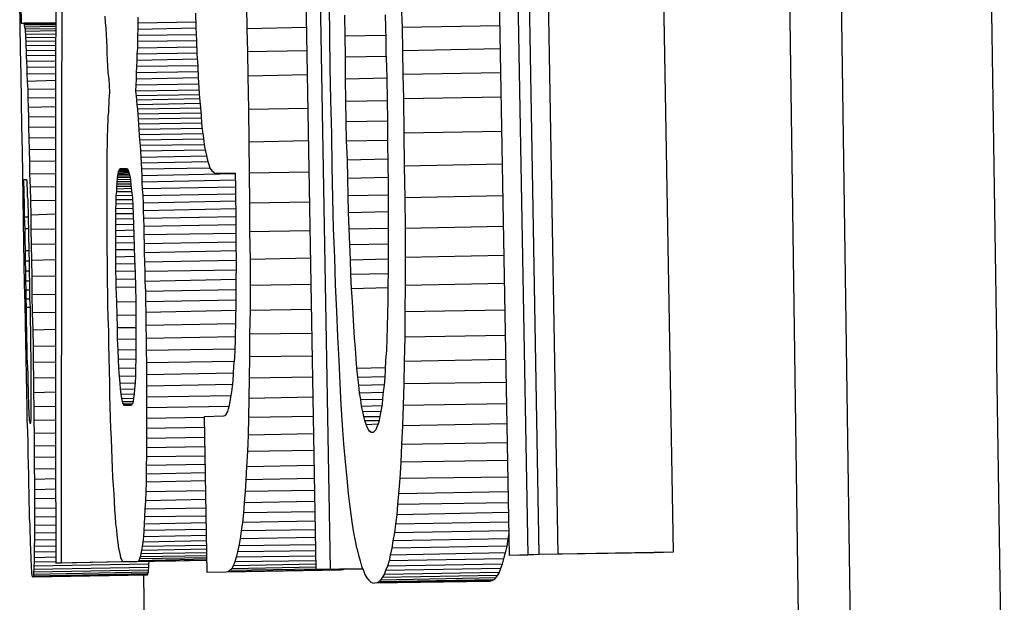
# Model space of a CAD drawing. Header units: millimetres. Extents: x -0.57 to 0.95, y -0.4 to 0.71.
# Tile 198 of 256: x 0.25653 to 0.25911, y 0.13353 to 0.13506. Entities that reach past the tile are written whole.
import ezdxf

# ---------------------------------------------------------------- set-up
doc = ezdxf.new("R2010")
doc.units = ezdxf.units.MM
doc.layers.add('FORMAT', color=7, linetype='Continuous')

msp = doc.modelspace()

# ---------------------------------------------------------------- linework, layer by layer
at = {"layer": 'FORMAT', "color": 7, "linetype": 'Continuous', "lineweight": 25}
for p, q in [((0.258713, 0.132822), (0.258601, 0.140762)), ((0.257811, 0.133654), (0.257768, 0.136116)), ((0.257816, 0.136117), (0.257859, 0.133655)), ((0.257889, 0.133656), (0.257846, 0.136118)), ((0.257895, 0.136119), (0.257938, 0.133657)), ((0.258197, 0.136124), (0.25824, 0.133662)), ((0.257305, 0.133617), (0.257262, 0.136079)), ((0.257299, 0.13608), (0.257342, 0.133618)), ((0.25653, 0.135041), (0.256529, 0.135102)), ((0.256532, 0.135096), (0.256533, 0.135047)), ((0.257123, 0.135093), (0.257124, 0.135033)), ((0.257341, 0.135014), (0.25734, 0.135094)), ((0.257528, 0.135095), (0.25753, 0.135036)), ((0.256754, 0.135049), (0.256753, 0.135066)), ((0.256838, 0.135063), (0.256838, 0.135047)), ((0.256991, 0.135036), (0.25699, 0.135074)), ((0.257381, 0.135014), (0.25738, 0.135068)), ((0.257486, 0.135069), (0.257487, 0.135037)), ((0.256531, 0.134978), (0.25653, 0.135041)), ((0.256533, 0.135047), (0.25654, 0.135047)), ((0.256623, 0.135048), (0.25654, 0.135047)), ((0.25654, 0.135047), (0.256541, 0.135046)), ((0.256623, 0.135048), (0.256541, 0.135046)), ((0.256541, 0.135046), (0.256541, 0.135045)), ((0.256623, 0.135046), (0.256541, 0.135045)), ((0.256541, 0.135045), (0.256541, 0.135042)), ((0.256623, 0.135043), (0.256541, 0.135042)), ((0.256541, 0.135042), (0.256542, 0.135037)), ((0.256623, 0.135039), (0.256542, 0.135037)), ((0.256542, 0.135037), (0.256543, 0.135032)), ((0.256623, 0.135033), (0.256543, 0.135032)), ((0.256543, 0.135032), (0.256543, 0.135026)), ((0.256755, 0.135034), (0.256754, 0.135049)), ((0.256756, 0.135017), (0.256755, 0.135034)), ((0.256838, 0.135031), (0.256837, 0.135015)), ((0.256991, 0.13505), (0.256838, 0.135047)), ((0.256838, 0.135047), (0.256838, 0.135031)), ((0.256991, 0.135034), (0.256838, 0.135031)), ((0.256993, 0.135001), (0.256991, 0.135036)), ((0.25728, 0.135036), (0.257124, 0.135033)), ((0.257124, 0.135033), (0.257125, 0.134972)), ((0.257487, 0.135037), (0.257488, 0.135004)), ((0.257786, 0.13504), (0.25753, 0.135036)), ((0.25753, 0.135036), (0.257531, 0.134975)), ((0.256623, 0.135027), (0.256543, 0.135026)), ((0.256543, 0.135026), (0.256544, 0.135018)), ((0.256623, 0.135019), (0.256544, 0.135018)), ((0.256544, 0.135018), (0.256544, 0.135009)), ((0.256623, 0.13501), (0.256544, 0.135009)), ((0.256544, 0.135009), (0.256545, 0.134999)), ((0.256757, 0.135001), (0.256756, 0.135017)), ((0.256992, 0.135017), (0.256837, 0.135015)), ((0.256837, 0.135015), (0.256837, 0.134999)), ((0.257342, 0.134931), (0.257341, 0.135014)), ((0.257381, 0.135014), (0.257487, 0.135016)), ((0.257382, 0.134959), (0.257381, 0.135014)), ((0.257488, 0.135004), (0.257488, 0.13497)), ((0.256533, 0.134913), (0.256531, 0.134978)), ((0.256623, 0.135), (0.256545, 0.134999)), ((0.256545, 0.134999), (0.256545, 0.134988)), ((0.256623, 0.134989), (0.256545, 0.134988)), ((0.256545, 0.134988), (0.256546, 0.134975)), ((0.256758, 0.134985), (0.256757, 0.135001)), ((0.256758, 0.134968), (0.256758, 0.134985)), ((0.256837, 0.134982), (0.256836, 0.134966)), ((0.256993, 0.135001), (0.256837, 0.134999)), ((0.256837, 0.134999), (0.256837, 0.134982)), ((0.256993, 0.134985), (0.256837, 0.134982)), ((0.256994, 0.134967), (0.256993, 0.135001)), ((0.257787, 0.13498), (0.257531, 0.134975)), ((0.256623, 0.134976), (0.256546, 0.134975)), ((0.256546, 0.134975), (0.256546, 0.134962)), ((0.256623, 0.134963), (0.256546, 0.134962)), ((0.256546, 0.134962), (0.256547, 0.134947)), ((0.256759, 0.134952), (0.256758, 0.134968)), ((0.25676, 0.134935), (0.256759, 0.134952)), ((0.256994, 0.134969), (0.256836, 0.134966)), ((0.256836, 0.134966), (0.256836, 0.13495)), ((0.256995, 0.134953), (0.256836, 0.13495)), ((0.256996, 0.134935), (0.256994, 0.134967)), ((0.257281, 0.134975), (0.257125, 0.134972)), ((0.257125, 0.134972), (0.257126, 0.134909)), ((0.257382, 0.134959), (0.257489, 0.134961)), ((0.257382, 0.134902), (0.257382, 0.134959)), ((0.257488, 0.13497), (0.257489, 0.134936)), ((0.257531, 0.134975), (0.257532, 0.134913)), ((0.256623, 0.134948), (0.256547, 0.134947)), ((0.256547, 0.134947), (0.256548, 0.134931)), ((0.256623, 0.134932), (0.256548, 0.134931)), ((0.256548, 0.134931), (0.256548, 0.134914)), ((0.256761, 0.134918), (0.25676, 0.134935)), ((0.256835, 0.134934), (0.256834, 0.134917)), ((0.256836, 0.13495), (0.256835, 0.134934)), ((0.256996, 0.134936), (0.256835, 0.134934)), ((0.256997, 0.134906), (0.256996, 0.134935)), ((0.257344, 0.134846), (0.257342, 0.134931)), ((0.257489, 0.134936), (0.25749, 0.134901)), ((0.256534, 0.134844), (0.256533, 0.134913)), ((0.256623, 0.134915), (0.256548, 0.134914)), ((0.256548, 0.134914), (0.256549, 0.134895)), ((0.256763, 0.134902), (0.256761, 0.134918)), ((0.256764, 0.134884), (0.256763, 0.134902)), ((0.256834, 0.134901), (0.256833, 0.134885)), ((0.256997, 0.13492), (0.256834, 0.134917)), ((0.256834, 0.134917), (0.256834, 0.134901)), ((0.256997, 0.134904), (0.256834, 0.134901)), ((0.256999, 0.134877), (0.256997, 0.134906)), ((0.257282, 0.134912), (0.257126, 0.134909)), ((0.257126, 0.134909), (0.257128, 0.134821)), ((0.257382, 0.134902), (0.25749, 0.134904)), ((0.257383, 0.134843), (0.257382, 0.134902)), ((0.25749, 0.134901), (0.257491, 0.134848)), ((0.257789, 0.134917), (0.257532, 0.134913)), ((0.257532, 0.134913), (0.257534, 0.134849)), ((0.256623, 0.134897), (0.256549, 0.134895)), ((0.256549, 0.134895), (0.25655, 0.134874)), ((0.256623, 0.134875), (0.25655, 0.134874)), ((0.25655, 0.134874), (0.25655, 0.134851)), ((0.256765, 0.134867), (0.256764, 0.134884)), ((0.256833, 0.134885), (0.256832, 0.134869)), ((0.256998, 0.134888), (0.256833, 0.134885)), ((0.257001, 0.134851), (0.256999, 0.134877)), ((0.256623, 0.134852), (0.25655, 0.134851)), ((0.25655, 0.134851), (0.256551, 0.134827)), ((0.256763, 0.134847), (0.256764, 0.134857)), ((0.256764, 0.134857), (0.256765, 0.134867)), ((0.256999, 0.134872), (0.256832, 0.134869)), ((0.256832, 0.134869), (0.256834, 0.134857)), ((0.257, 0.13486), (0.256834, 0.134857)), ((0.256834, 0.134857), (0.256835, 0.134846)), ((0.257001, 0.134849), (0.256835, 0.134846)), ((0.257003, 0.134827), (0.257001, 0.134851)), ((0.257491, 0.134848), (0.257492, 0.13479)), ((0.25779, 0.134854), (0.257534, 0.134849)), ((0.257534, 0.134849), (0.257535, 0.134759)), ((0.256535, 0.134778), (0.256534, 0.134844)), ((0.256623, 0.134828), (0.256551, 0.134827)), ((0.256551, 0.134827), (0.256552, 0.134801)), ((0.256762, 0.134826), (0.256763, 0.134837)), ((0.256762, 0.134815), (0.256762, 0.134826)), ((0.256763, 0.134837), (0.256763, 0.134847)), ((0.256835, 0.134846), (0.256836, 0.134834)), ((0.257002, 0.134837), (0.256836, 0.134834)), ((0.256836, 0.134834), (0.256837, 0.134822)), ((0.257003, 0.134825), (0.256837, 0.134822)), ((0.256837, 0.134822), (0.256838, 0.134809)), ((0.257005, 0.134805), (0.257003, 0.134827)), ((0.257284, 0.134824), (0.257128, 0.134821)), ((0.257346, 0.134757), (0.257344, 0.134846)), ((0.257383, 0.134843), (0.257491, 0.134845)), ((0.257384, 0.13479), (0.257383, 0.134843)), ((0.256623, 0.134802), (0.256552, 0.134801)), ((0.256552, 0.134801), (0.256552, 0.134774)), ((0.256761, 0.134803), (0.256762, 0.134815)), ((0.256761, 0.134791), (0.256761, 0.134803)), ((0.257004, 0.134812), (0.256838, 0.134809)), ((0.256838, 0.134809), (0.256839, 0.134796)), ((0.257005, 0.134799), (0.256839, 0.134796)), ((0.256839, 0.134796), (0.25684, 0.134783)), ((0.257006, 0.134786), (0.257005, 0.134805)), ((0.257128, 0.134821), (0.257129, 0.134736)), ((0.256536, 0.134713), (0.256535, 0.134778)), ((0.256623, 0.134775), (0.256552, 0.134774)), ((0.256552, 0.134774), (0.256553, 0.134746)), ((0.25676, 0.134779), (0.256761, 0.134791)), ((0.25676, 0.134766), (0.25676, 0.134779)), ((0.257006, 0.134786), (0.25684, 0.134783)), ((0.25684, 0.134783), (0.256841, 0.134769)), ((0.257008, 0.134772), (0.256841, 0.134769)), ((0.257008, 0.134769), (0.257006, 0.134786)), ((0.257384, 0.13479), (0.257492, 0.134792)), ((0.257385, 0.134739), (0.257384, 0.13479)), ((0.257492, 0.13479), (0.257492, 0.134734)), ((0.256623, 0.134747), (0.256553, 0.134746)), ((0.256553, 0.134746), (0.256554, 0.134716)), ((0.256759, 0.134754), (0.25676, 0.134766)), ((0.256759, 0.13474), (0.256759, 0.134754)), ((0.256841, 0.134769), (0.256842, 0.134755)), ((0.257009, 0.134758), (0.256842, 0.134755)), ((0.256842, 0.134755), (0.256843, 0.134741)), ((0.25701, 0.134753), (0.257008, 0.134769)), ((0.257012, 0.134738), (0.25701, 0.134753)), ((0.257347, 0.134671), (0.257346, 0.134757)), ((0.257791, 0.134764), (0.257535, 0.134759)), ((0.257535, 0.134759), (0.257536, 0.134673)), ((0.256758, 0.134713), (0.256759, 0.134727)), ((0.256759, 0.134727), (0.256759, 0.13474)), ((0.257011, 0.134744), (0.256843, 0.134741)), ((0.256843, 0.134741), (0.256844, 0.134727)), ((0.257013, 0.134729), (0.256844, 0.134727)), ((0.256844, 0.134727), (0.256845, 0.134712)), ((0.257014, 0.134724), (0.257012, 0.134738)), ((0.257016, 0.134712), (0.257014, 0.134724)), ((0.257285, 0.134739), (0.257129, 0.134736)), ((0.257129, 0.134736), (0.25713, 0.134655)), ((0.257385, 0.134739), (0.257492, 0.134741)), ((0.257387, 0.13469), (0.257385, 0.134739)), ((0.257492, 0.134734), (0.257493, 0.13468)), ((0.256537, 0.134651), (0.256536, 0.134713)), ((0.256623, 0.134717), (0.256554, 0.134716)), ((0.256554, 0.134716), (0.256555, 0.134685)), ((0.256758, 0.134699), (0.256758, 0.134713)), ((0.256758, 0.134684), (0.256758, 0.134699)), ((0.257016, 0.134715), (0.256845, 0.134712)), ((0.256845, 0.134712), (0.256846, 0.134696)), ((0.257019, 0.134699), (0.256846, 0.134696)), ((0.256846, 0.134696), (0.256847, 0.134681)), ((0.257019, 0.134701), (0.257016, 0.134712)), ((0.257021, 0.134691), (0.257019, 0.134701)), ((0.256623, 0.134686), (0.256555, 0.134685)), ((0.256555, 0.134685), (0.256555, 0.134652)), ((0.256758, 0.13467), (0.256758, 0.134684)), ((0.256758, 0.134652), (0.256758, 0.13467)), ((0.256791, 0.134666), (0.256792, 0.134667)), ((0.256792, 0.134667), (0.256793, 0.134667)), ((0.256793, 0.134667), (0.256809, 0.134667)), ((0.256793, 0.134667), (0.256809, 0.134667)), ((0.256809, 0.134667), (0.256811, 0.134666)), ((0.257023, 0.134684), (0.256847, 0.134681)), ((0.256847, 0.134681), (0.256848, 0.134665)), ((0.257028, 0.134668), (0.256848, 0.134665)), ((0.257023, 0.134682), (0.257021, 0.134691)), ((0.257026, 0.134674), (0.257023, 0.134682)), ((0.257028, 0.134668), (0.257026, 0.134674)), ((0.257031, 0.134663), (0.257028, 0.134668)), ((0.257349, 0.134589), (0.257347, 0.134671)), ((0.257387, 0.13469), (0.257493, 0.134692)), ((0.257388, 0.134642), (0.257387, 0.13469)), ((0.257493, 0.13468), (0.257494, 0.134628)), ((0.257793, 0.134678), (0.257536, 0.134673)), ((0.257536, 0.134673), (0.257537, 0.13459)), ((0.256538, 0.13459), (0.256537, 0.134651)), ((0.256623, 0.134653), (0.256555, 0.134652)), ((0.256555, 0.134652), (0.256556, 0.134618)), ((0.256758, 0.134633), (0.256758, 0.134652)), ((0.256785, 0.134643), (0.256786, 0.134648)), ((0.256785, 0.134643), (0.256818, 0.134644)), ((0.256785, 0.134638), (0.256785, 0.134643)), ((0.256786, 0.134648), (0.256787, 0.134652)), ((0.256786, 0.134648), (0.256817, 0.134648)), ((0.256787, 0.134655), (0.256788, 0.134658)), ((0.256787, 0.134655), (0.256815, 0.134656)), ((0.256787, 0.134652), (0.256787, 0.134655)), ((0.256787, 0.134652), (0.256816, 0.134652)), ((0.256788, 0.134658), (0.256789, 0.134661)), ((0.256788, 0.134658), (0.256814, 0.134659)), ((0.256789, 0.134661), (0.25679, 0.134663)), ((0.256789, 0.134661), (0.256814, 0.134661)), ((0.25679, 0.134664), (0.256791, 0.134666)), ((0.25679, 0.134664), (0.256812, 0.134665)), ((0.25679, 0.134663), (0.25679, 0.134664)), ((0.25679, 0.134663), (0.256813, 0.134663)), ((0.256811, 0.134666), (0.256813, 0.134662)), ((0.256813, 0.134662), (0.256815, 0.134656)), ((0.256815, 0.134656), (0.256817, 0.134648)), ((0.256817, 0.134648), (0.256819, 0.134637)), ((0.256848, 0.134665), (0.256849, 0.134648)), ((0.257094, 0.134653), (0.256849, 0.134648)), ((0.256849, 0.134648), (0.256849, 0.134631)), ((0.257034, 0.134659), (0.257031, 0.134663)), ((0.257037, 0.134656), (0.257034, 0.134659)), ((0.257037, 0.134656), (0.257039, 0.134654)), ((0.257039, 0.134654), (0.257042, 0.134654)), ((0.257094, 0.134654), (0.257042, 0.134654)), ((0.257094, 0.134654), (0.257042, 0.134654)), ((0.257095, 0.13462), (0.257094, 0.134654)), ((0.257286, 0.134657), (0.25713, 0.134655)), ((0.25713, 0.134655), (0.257131, 0.134576)), ((0.257388, 0.134642), (0.257493, 0.134644)), ((0.257389, 0.134596), (0.257388, 0.134642)), ((0.25654, 0.134638), (0.256547, 0.134638)), ((0.256541, 0.134604), (0.25654, 0.134638)), ((0.25654, 0.134638), (0.256547, 0.134638)), ((0.256547, 0.134638), (0.256547, 0.134637)), ((0.256547, 0.134637), (0.256547, 0.134636)), ((0.256547, 0.134636), (0.256548, 0.134634)), ((0.256548, 0.134634), (0.256548, 0.134632)), ((0.256548, 0.134632), (0.256548, 0.134629)), ((0.256548, 0.134629), (0.256548, 0.134625)), ((0.256548, 0.134625), (0.256548, 0.13462)), ((0.256548, 0.13462), (0.256549, 0.134615)), ((0.256623, 0.134619), (0.256556, 0.134618)), ((0.256556, 0.134618), (0.256557, 0.134582)), ((0.256758, 0.134614), (0.256758, 0.134633)), ((0.256783, 0.134621), (0.256784, 0.134627)), ((0.256783, 0.134614), (0.256783, 0.134621)), ((0.256783, 0.134621), (0.256821, 0.134621)), ((0.256784, 0.134633), (0.256785, 0.134638)), ((0.256784, 0.134627), (0.256784, 0.134633)), ((0.256784, 0.134633), (0.256819, 0.134633)), ((0.256784, 0.134627), (0.25682, 0.134627)), ((0.256785, 0.134638), (0.256818, 0.134639)), ((0.256819, 0.134637), (0.25682, 0.134623)), ((0.25682, 0.134623), (0.256822, 0.134608)), ((0.257095, 0.134636), (0.256849, 0.134631)), ((0.256849, 0.134631), (0.25685, 0.134614)), ((0.257095, 0.134618), (0.25685, 0.134614)), ((0.257095, 0.134587), (0.257095, 0.13462)), ((0.257494, 0.134628), (0.257494, 0.134578)), ((0.256539, 0.13453), (0.256538, 0.13459)), ((0.256542, 0.134572), (0.256541, 0.134604)), ((0.256549, 0.134615), (0.256549, 0.134609)), ((0.256549, 0.134609), (0.256549, 0.134602)), ((0.256549, 0.134602), (0.256549, 0.134594)), ((0.256549, 0.134594), (0.25655, 0.134586)), ((0.256758, 0.134593), (0.256758, 0.134614)), ((0.256758, 0.134572), (0.256758, 0.134593)), ((0.256782, 0.134596), (0.256783, 0.134607)), ((0.256782, 0.134596), (0.256823, 0.134597)), ((0.256782, 0.134586), (0.256782, 0.134596)), ((0.256783, 0.134614), (0.256821, 0.134615)), ((0.256783, 0.134607), (0.256783, 0.134614)), ((0.256783, 0.134607), (0.256822, 0.134607)), ((0.256822, 0.134608), (0.256824, 0.13459)), ((0.256824, 0.13459), (0.256825, 0.134569)), ((0.25685, 0.134614), (0.256851, 0.134595)), ((0.257095, 0.1346), (0.256851, 0.134595)), ((0.256851, 0.134595), (0.256852, 0.134576)), ((0.257389, 0.134596), (0.257494, 0.134598)), ((0.25739, 0.134552), (0.257389, 0.134596)), ((0.257794, 0.134595), (0.257537, 0.13459)), ((0.257537, 0.13459), (0.257538, 0.13451)), ((0.256542, 0.13454), (0.256542, 0.134572)), ((0.25655, 0.134586), (0.25655, 0.134577)), ((0.25655, 0.134577), (0.25655, 0.134567)), ((0.25655, 0.134567), (0.256551, 0.134557)), ((0.256623, 0.134583), (0.256557, 0.134582)), ((0.256557, 0.134582), (0.256558, 0.134545)), ((0.256758, 0.13455), (0.256758, 0.134572)), ((0.256781, 0.134562), (0.256782, 0.134574)), ((0.256782, 0.134574), (0.256782, 0.134586)), ((0.256782, 0.134586), (0.256824, 0.134586)), ((0.256782, 0.134574), (0.256825, 0.134575)), ((0.256825, 0.134569), (0.256826, 0.134546)), ((0.257095, 0.134581), (0.256852, 0.134576)), ((0.256852, 0.134576), (0.256852, 0.134556)), ((0.257096, 0.134554), (0.257095, 0.134587)), ((0.257288, 0.134579), (0.257131, 0.134576)), ((0.257131, 0.134576), (0.257131, 0.134501)), ((0.257351, 0.13451), (0.257349, 0.134589)), ((0.257494, 0.134578), (0.257494, 0.13453)), ((0.256543, 0.13451), (0.256542, 0.13454)), ((0.256542, 0.13454), (0.256551, 0.13454)), ((0.256551, 0.134557), (0.256551, 0.134546)), ((0.256551, 0.134546), (0.256551, 0.134536)), ((0.256622, 0.134547), (0.256558, 0.134545)), ((0.256558, 0.134545), (0.256558, 0.134507)), ((0.256758, 0.134527), (0.256758, 0.13455)), ((0.256781, 0.134562), (0.256825, 0.134563)), ((0.256781, 0.134549), (0.256781, 0.134562)), ((0.256781, 0.134535), (0.256781, 0.134549)), ((0.256781, 0.134549), (0.256826, 0.134549)), ((0.256826, 0.134546), (0.256827, 0.13452)), ((0.257096, 0.134561), (0.256852, 0.134556)), ((0.256852, 0.134556), (0.256853, 0.134536)), ((0.257096, 0.13454), (0.256853, 0.134536)), ((0.257096, 0.134522), (0.257096, 0.134554)), ((0.25739, 0.134552), (0.257494, 0.134554)), ((0.257392, 0.134509), (0.25739, 0.134552)), ((0.25654, 0.134473), (0.256539, 0.13453)), ((0.256551, 0.134536), (0.256551, 0.134525)), ((0.256551, 0.134525), (0.256552, 0.134514)), ((0.256552, 0.134514), (0.256552, 0.134503)), ((0.256758, 0.134503), (0.256758, 0.134527)), ((0.256781, 0.134535), (0.256827, 0.134536)), ((0.256781, 0.13452), (0.256781, 0.134535)), ((0.256781, 0.13452), (0.256827, 0.134521)), ((0.256781, 0.134505), (0.256781, 0.13452)), ((0.256827, 0.13452), (0.256828, 0.134493)), ((0.256853, 0.134536), (0.256854, 0.134515)), ((0.257096, 0.134519), (0.256854, 0.134515)), ((0.256854, 0.134515), (0.256854, 0.134493)), ((0.257096, 0.134492), (0.257096, 0.134522)), ((0.257494, 0.13453), (0.257494, 0.134485)), ((0.257796, 0.134515), (0.257538, 0.13451)), ((0.256543, 0.13448), (0.256543, 0.13451)), ((0.256543, 0.13451), (0.256552, 0.13451)), ((0.256552, 0.134503), (0.256552, 0.134491)), ((0.256552, 0.134491), (0.256552, 0.13448)), ((0.256622, 0.134508), (0.256558, 0.134507)), ((0.256558, 0.134507), (0.256559, 0.134468)), ((0.256758, 0.134478), (0.256758, 0.134503)), ((0.256781, 0.134505), (0.256828, 0.134506)), ((0.256781, 0.134489), (0.256781, 0.134505)), ((0.256781, 0.134489), (0.256829, 0.13449)), ((0.256781, 0.134472), (0.256781, 0.134489)), ((0.256828, 0.134493), (0.256829, 0.134462)), ((0.257096, 0.134497), (0.256854, 0.134493)), ((0.256854, 0.134493), (0.256855, 0.13447)), ((0.257096, 0.134462), (0.257096, 0.134492)), ((0.257289, 0.134504), (0.257131, 0.134501)), ((0.257131, 0.134501), (0.257132, 0.134429)), ((0.257354, 0.134434), (0.257351, 0.13451)), ((0.257392, 0.134509), (0.257494, 0.134511)), ((0.257393, 0.134468), (0.257392, 0.134509)), ((0.257538, 0.13451), (0.257538, 0.134434)), ((0.256541, 0.134418), (0.25654, 0.134473)), ((0.256544, 0.134452), (0.256543, 0.13448)), ((0.256552, 0.13448), (0.256553, 0.134467)), ((0.256553, 0.134467), (0.256553, 0.134455)), ((0.256622, 0.134469), (0.256559, 0.134468)), ((0.256559, 0.134468), (0.25656, 0.134426)), ((0.256758, 0.134452), (0.256758, 0.134478)), ((0.256781, 0.134472), (0.256829, 0.134473)), ((0.256781, 0.134455), (0.256781, 0.134472)), ((0.256829, 0.134462), (0.25683, 0.13443)), ((0.257096, 0.134474), (0.256855, 0.13447)), ((0.256855, 0.13447), (0.256855, 0.134446)), ((0.257097, 0.134433), (0.257096, 0.134462)), ((0.257393, 0.134468), (0.257494, 0.13447)), ((0.257395, 0.134428), (0.257393, 0.134468)), ((0.257494, 0.134485), (0.257494, 0.134441)), ((0.256544, 0.134425), (0.256544, 0.134452)), ((0.256544, 0.134452), (0.256553, 0.134452)), ((0.256553, 0.134455), (0.256553, 0.134442)), ((0.256553, 0.134442), (0.256554, 0.134429)), ((0.256759, 0.134425), (0.256758, 0.134452)), ((0.256781, 0.134436), (0.256781, 0.134455)), ((0.256781, 0.134455), (0.25683, 0.134455)), ((0.256781, 0.134436), (0.25683, 0.134437)), ((0.256781, 0.134417), (0.256781, 0.134436)), ((0.257096, 0.134451), (0.256855, 0.134446)), ((0.256855, 0.134446), (0.256856, 0.134422)), ((0.257494, 0.134441), (0.257494, 0.134399)), ((0.257797, 0.134439), (0.257538, 0.134434)), ((0.256542, 0.134364), (0.256541, 0.134418)), ((0.256545, 0.134399), (0.256544, 0.134425)), ((0.256544, 0.134425), (0.256554, 0.134425)), ((0.256554, 0.134429), (0.256554, 0.134416)), ((0.256554, 0.134416), (0.256554, 0.134402)), ((0.256622, 0.134428), (0.25656, 0.134426)), ((0.25656, 0.134426), (0.256561, 0.134384)), ((0.256759, 0.134398), (0.256759, 0.134425)), ((0.256781, 0.134417), (0.256831, 0.134418)), ((0.256781, 0.134398), (0.256781, 0.134417)), ((0.25683, 0.13443), (0.256831, 0.134394)), ((0.257097, 0.134426), (0.256856, 0.134422)), ((0.256856, 0.134422), (0.256857, 0.134397)), ((0.257097, 0.134406), (0.257097, 0.134433)), ((0.25729, 0.134432), (0.257132, 0.134429)), ((0.257132, 0.134429), (0.257132, 0.134361)), ((0.257356, 0.134362), (0.257354, 0.134434)), ((0.257395, 0.134428), (0.257494, 0.13443)), ((0.257396, 0.13439), (0.257395, 0.134428)), ((0.257538, 0.134434), (0.257538, 0.134361)), ((0.256545, 0.134373), (0.256545, 0.134399)), ((0.256545, 0.134399), (0.256554, 0.134399)), ((0.256554, 0.134402), (0.256554, 0.134388)), ((0.256554, 0.134388), (0.256555, 0.134374)), ((0.256622, 0.134385), (0.256561, 0.134384)), ((0.256561, 0.134384), (0.256561, 0.134336)), ((0.256759, 0.134369), (0.256759, 0.134398)), ((0.256781, 0.134398), (0.256831, 0.134399)), ((0.256782, 0.134377), (0.256781, 0.134398)), ((0.256831, 0.134394), (0.256832, 0.134357)), ((0.257097, 0.134401), (0.256857, 0.134397)), ((0.256857, 0.134397), (0.256857, 0.134371)), ((0.257096, 0.134379), (0.257097, 0.134406)), ((0.257396, 0.13439), (0.257494, 0.134392)), ((0.257398, 0.134353), (0.257396, 0.13439)), ((0.257494, 0.134399), (0.257493, 0.134359)), ((0.256543, 0.134313), (0.256542, 0.134364)), ((0.256546, 0.134349), (0.256545, 0.134373)), ((0.256545, 0.134373), (0.256555, 0.134373)), ((0.256555, 0.134374), (0.256555, 0.13436)), ((0.256555, 0.13436), (0.256555, 0.134345)), ((0.25676, 0.13434), (0.256759, 0.134369)), ((0.256782, 0.134377), (0.256832, 0.134378)), ((0.256782, 0.134356), (0.256782, 0.134377)), ((0.257096, 0.134376), (0.256857, 0.134371)), ((0.256857, 0.134371), (0.256858, 0.134345)), ((0.257096, 0.134353), (0.257096, 0.134379)), ((0.257292, 0.134363), (0.257132, 0.134361)), ((0.257132, 0.134361), (0.257132, 0.134295)), ((0.257359, 0.134293), (0.257356, 0.134362)), ((0.257493, 0.134359), (0.257493, 0.134321)), ((0.257538, 0.134361), (0.257537, 0.134292)), ((0.257798, 0.134366), (0.257538, 0.134361)), ((0.256546, 0.134326), (0.256546, 0.134349)), ((0.256546, 0.134349), (0.256555, 0.134349)), ((0.256555, 0.134345), (0.256555, 0.134324)), ((0.256622, 0.134337), (0.256561, 0.134336)), ((0.256561, 0.134336), (0.256562, 0.134289)), ((0.25676, 0.134309), (0.25676, 0.13434)), ((0.256782, 0.134356), (0.256832, 0.134357)), ((0.256783, 0.134318), (0.256782, 0.134356)), ((0.256832, 0.134357), (0.256833, 0.134319)), ((0.257096, 0.134349), (0.256858, 0.134345)), ((0.256858, 0.134345), (0.256858, 0.134318)), ((0.257096, 0.134328), (0.257096, 0.134353)), ((0.257398, 0.134353), (0.257493, 0.134355)), ((0.2574, 0.134319), (0.257398, 0.134353)), ((0.256544, 0.134263), (0.256543, 0.134313)), ((0.256547, 0.134304), (0.256546, 0.134326)), ((0.256546, 0.134326), (0.256555, 0.134326)), ((0.256555, 0.134324), (0.256556, 0.134303)), ((0.256761, 0.134278), (0.25676, 0.134309)), ((0.256783, 0.134318), (0.256833, 0.134319)), ((0.256784, 0.134283), (0.256783, 0.134318)), ((0.256833, 0.134319), (0.256833, 0.134284)), ((0.257096, 0.134322), (0.256858, 0.134318)), ((0.256858, 0.134318), (0.256859, 0.13429)), ((0.257096, 0.134304), (0.257096, 0.134328)), ((0.257402, 0.134286), (0.2574, 0.134319)), ((0.257493, 0.134321), (0.257492, 0.134286)), ((0.256547, 0.134282), (0.256547, 0.134304)), ((0.256547, 0.134304), (0.256556, 0.134304)), ((0.256547, 0.134262), (0.256547, 0.134282)), ((0.256556, 0.134303), (0.256556, 0.134283)), ((0.256556, 0.134283), (0.256556, 0.134264)), ((0.256622, 0.13429), (0.256562, 0.134289)), ((0.256562, 0.134289), (0.256563, 0.134244)), ((0.256784, 0.134283), (0.256833, 0.134284)), ((0.256785, 0.134251), (0.256784, 0.134283)), ((0.256833, 0.134284), (0.256833, 0.134251)), ((0.257096, 0.134295), (0.256859, 0.13429)), ((0.256859, 0.13429), (0.256859, 0.134256)), ((0.257095, 0.13428), (0.257096, 0.134304)), ((0.257132, 0.134295), (0.257131, 0.134233)), ((0.257293, 0.134298), (0.257132, 0.134295)), ((0.257362, 0.134227), (0.257359, 0.134293)), ((0.257404, 0.134254), (0.257402, 0.134286)), ((0.257492, 0.134286), (0.257491, 0.134252)), ((0.257799, 0.134296), (0.257537, 0.134292)), ((0.257537, 0.134292), (0.257537, 0.134225)), ((0.256545, 0.134215), (0.256544, 0.134263)), ((0.256548, 0.134243), (0.256547, 0.134262)), ((0.256556, 0.134264), (0.256557, 0.134245)), ((0.256762, 0.134241), (0.256761, 0.134278)), ((0.257095, 0.13426), (0.256859, 0.134256)), ((0.256859, 0.134256), (0.25686, 0.134222)), ((0.257094, 0.134237), (0.257095, 0.134258)), ((0.257095, 0.134258), (0.257095, 0.13428)), ((0.256548, 0.134225), (0.256548, 0.134243)), ((0.256557, 0.134245), (0.256557, 0.134228)), ((0.256623, 0.134245), (0.256563, 0.134244)), ((0.256563, 0.134244), (0.256564, 0.134201)), ((0.256762, 0.134206), (0.256762, 0.134241)), ((0.256785, 0.13422), (0.256785, 0.134251)), ((0.256785, 0.134251), (0.256833, 0.134251)), ((0.256833, 0.134251), (0.256833, 0.134221)), ((0.257094, 0.134217), (0.257094, 0.134237)), ((0.257294, 0.134235), (0.257131, 0.134233)), ((0.257131, 0.134233), (0.257131, 0.134174)), ((0.257406, 0.134224), (0.257404, 0.134254)), ((0.257491, 0.134252), (0.25749, 0.134221)), ((0.257801, 0.13423), (0.257537, 0.134225)), ((0.256546, 0.134169), (0.256545, 0.134215)), ((0.256549, 0.134197), (0.256548, 0.134225)), ((0.256557, 0.134228), (0.256557, 0.13421)), ((0.256557, 0.13421), (0.256557, 0.134194)), ((0.256763, 0.134171), (0.256762, 0.134206)), ((0.256785, 0.13422), (0.256833, 0.134221)), ((0.256787, 0.134192), (0.256785, 0.13422)), ((0.256833, 0.134221), (0.256833, 0.134193)), ((0.257094, 0.134226), (0.25686, 0.134222)), ((0.25686, 0.134222), (0.25686, 0.13419)), ((0.257093, 0.134193), (0.257094, 0.134217)), ((0.257365, 0.134164), (0.257362, 0.134227)), ((0.257408, 0.134196), (0.257406, 0.134224)), ((0.25749, 0.134221), (0.257489, 0.134191)), ((0.257537, 0.134225), (0.257536, 0.134162)), ((0.256549, 0.134172), (0.256549, 0.134197)), ((0.256557, 0.134194), (0.256558, 0.134178)), ((0.256558, 0.134178), (0.256558, 0.134163)), ((0.256623, 0.134202), (0.256564, 0.134201)), ((0.256564, 0.134201), (0.256564, 0.134159)), ((0.256787, 0.134192), (0.256833, 0.134193)), ((0.256788, 0.134167), (0.256787, 0.134192)), ((0.256833, 0.134193), (0.256833, 0.134168)), ((0.257093, 0.134194), (0.25686, 0.13419)), ((0.25686, 0.13419), (0.256861, 0.134158)), ((0.257092, 0.13417), (0.257093, 0.134193)), ((0.25741, 0.134169), (0.257408, 0.134196)), ((0.257489, 0.134191), (0.257487, 0.134164)), ((0.256547, 0.134125), (0.256546, 0.134169)), ((0.25655, 0.134148), (0.256549, 0.134172)), ((0.256558, 0.134163), (0.256558, 0.134148)), ((0.256623, 0.13416), (0.256564, 0.134159)), ((0.256564, 0.134159), (0.256565, 0.134118)), ((0.256764, 0.134138), (0.256763, 0.134171)), ((0.256833, 0.134168), (0.256788, 0.134167)), ((0.256789, 0.134144), (0.256788, 0.134167)), ((0.256833, 0.134168), (0.256832, 0.134145)), ((0.257091, 0.134162), (0.256861, 0.134158)), ((0.256861, 0.134158), (0.256861, 0.134127)), ((0.25709, 0.13415), (0.257092, 0.13417)), ((0.257131, 0.134174), (0.25713, 0.134118)), ((0.257295, 0.134176), (0.257131, 0.134174)), ((0.257368, 0.134105), (0.257365, 0.134164)), ((0.257412, 0.134144), (0.25741, 0.134169)), ((0.257487, 0.134164), (0.257486, 0.134141)), ((0.257536, 0.134162), (0.257535, 0.134103)), ((0.257802, 0.134167), (0.257536, 0.134162)), ((0.256551, 0.134126), (0.25655, 0.134148)), ((0.256551, 0.134106), (0.256551, 0.134126)), ((0.256558, 0.134148), (0.256558, 0.134134)), ((0.256558, 0.134134), (0.256558, 0.134121)), ((0.256765, 0.134105), (0.256764, 0.134138)), ((0.256789, 0.134144), (0.256832, 0.134145)), ((0.25679, 0.134123), (0.256789, 0.134144)), ((0.256832, 0.134145), (0.256832, 0.134124)), ((0.257089, 0.134131), (0.256861, 0.134127)), ((0.256861, 0.134127), (0.256861, 0.134097)), ((0.257088, 0.134112), (0.257089, 0.13413)), ((0.257089, 0.13413), (0.25709, 0.13415)), ((0.257412, 0.134144), (0.257486, 0.134146)), ((0.257414, 0.134121), (0.257412, 0.134144)), ((0.257486, 0.134141), (0.257485, 0.13412)), ((0.256548, 0.134082), (0.256547, 0.134125)), ((0.256552, 0.134087), (0.256551, 0.134106)), ((0.256558, 0.134121), (0.256558, 0.134109)), ((0.256558, 0.134109), (0.256558, 0.134097)), ((0.256623, 0.134119), (0.256565, 0.134118)), ((0.256565, 0.134118), (0.256565, 0.13408)), ((0.256765, 0.134074), (0.256765, 0.134105)), ((0.25679, 0.134123), (0.256832, 0.134124)), ((0.256792, 0.134105), (0.25679, 0.134123)), ((0.256792, 0.134105), (0.256831, 0.134106)), ((0.256793, 0.134089), (0.256792, 0.134105)), ((0.256831, 0.134106), (0.25683, 0.13409)), ((0.256832, 0.134124), (0.256831, 0.134106)), ((0.257086, 0.134101), (0.256861, 0.134097)), ((0.257086, 0.134096), (0.257088, 0.134112)), ((0.25713, 0.134118), (0.257129, 0.134065)), ((0.257296, 0.134121), (0.25713, 0.134118)), ((0.257371, 0.134048), (0.257368, 0.134105)), ((0.257414, 0.134121), (0.257485, 0.134122)), ((0.257417, 0.1341), (0.257414, 0.134121)), ((0.257417, 0.1341), (0.257483, 0.134101)), ((0.257419, 0.13408), (0.257417, 0.1341)), ((0.257483, 0.1341), (0.257481, 0.134082)), ((0.257485, 0.13412), (0.257483, 0.1341)), ((0.257535, 0.134103), (0.257533, 0.134046)), ((0.257803, 0.134107), (0.257535, 0.134103)), ((0.256549, 0.134042), (0.256548, 0.134082)), ((0.256552, 0.13407), (0.256552, 0.134087)), ((0.256558, 0.134097), (0.256558, 0.134086)), ((0.256558, 0.134086), (0.256558, 0.134075)), ((0.256558, 0.134075), (0.256558, 0.134065)), ((0.256623, 0.134081), (0.256565, 0.13408)), ((0.256565, 0.13408), (0.256566, 0.134043)), ((0.256766, 0.134044), (0.256765, 0.134074)), ((0.256793, 0.134089), (0.25683, 0.13409)), ((0.256795, 0.134076), (0.256793, 0.134089)), ((0.256795, 0.134076), (0.256829, 0.134077)), ((0.256796, 0.134065), (0.256795, 0.134076)), ((0.256829, 0.134077), (0.256827, 0.134066)), ((0.25683, 0.13409), (0.256829, 0.134077)), ((0.256861, 0.134097), (0.256861, 0.134068)), ((0.257082, 0.134068), (0.257084, 0.134082)), ((0.257084, 0.134082), (0.257086, 0.134096)), ((0.257419, 0.13408), (0.257481, 0.134081)), ((0.257422, 0.134062), (0.257419, 0.13408)), ((0.257481, 0.134082), (0.257479, 0.134065)), ((0.256553, 0.134056), (0.256552, 0.13407)), ((0.256553, 0.134042), (0.256553, 0.134056)), ((0.256558, 0.134065), (0.256558, 0.134056)), ((0.256558, 0.134056), (0.256558, 0.134048)), ((0.256796, 0.134065), (0.256827, 0.134066)), ((0.256798, 0.134057), (0.256796, 0.134065)), ((0.2568, 0.134051), (0.256798, 0.134057)), ((0.256798, 0.134057), (0.256826, 0.134057)), ((0.256802, 0.134047), (0.2568, 0.134051)), ((0.2568, 0.134051), (0.256824, 0.134051)), ((0.256824, 0.134051), (0.256822, 0.134048)), ((0.256826, 0.134057), (0.256824, 0.134051)), ((0.256827, 0.134066), (0.256826, 0.134057)), ((0.257083, 0.134072), (0.256861, 0.134068)), ((0.256861, 0.134068), (0.256861, 0.13404)), ((0.257078, 0.134047), (0.25708, 0.134057)), ((0.25708, 0.134057), (0.257082, 0.134068)), ((0.257129, 0.134065), (0.257128, 0.134015)), ((0.257297, 0.134068), (0.257129, 0.134065)), ((0.257422, 0.134062), (0.257479, 0.134063)), ((0.257424, 0.134045), (0.257422, 0.134062)), ((0.257478, 0.134049), (0.257475, 0.134036)), ((0.257479, 0.134065), (0.257478, 0.134049)), ((0.257804, 0.134051), (0.257533, 0.134046)), ((0.256549, 0.134009), (0.256549, 0.134042)), ((0.256554, 0.134031), (0.256553, 0.134042)), ((0.256554, 0.134021), (0.256554, 0.134031)), ((0.256558, 0.134048), (0.256558, 0.13404)), ((0.256558, 0.13404), (0.256558, 0.134033)), ((0.256558, 0.134033), (0.256558, 0.134027)), ((0.256558, 0.134027), (0.256558, 0.134021)), ((0.256623, 0.134044), (0.256566, 0.134043)), ((0.256566, 0.134043), (0.256566, 0.134007)), ((0.256767, 0.134014), (0.256766, 0.134044)), ((0.256802, 0.134047), (0.256822, 0.134048)), ((0.256804, 0.134046), (0.256802, 0.134047)), ((0.25682, 0.134046), (0.256804, 0.134046)), ((0.256822, 0.134048), (0.25682, 0.134046)), ((0.257078, 0.134044), (0.256861, 0.13404)), ((0.256861, 0.13404), (0.256861, 0.134012)), ((0.257069, 0.134022), (0.257071, 0.134026)), ((0.257071, 0.134026), (0.257074, 0.134031)), ((0.257074, 0.134031), (0.257076, 0.134038)), ((0.257076, 0.134038), (0.257078, 0.134047)), ((0.257374, 0.133995), (0.257371, 0.134048)), ((0.257424, 0.134045), (0.257477, 0.134046)), ((0.257427, 0.134031), (0.257424, 0.134045)), ((0.257427, 0.134031), (0.257475, 0.134032)), ((0.25743, 0.134018), (0.257427, 0.134031)), ((0.257473, 0.134023), (0.257471, 0.134012)), ((0.257475, 0.134036), (0.257473, 0.134023)), ((0.257533, 0.134046), (0.257531, 0.133993)), ((0.25655, 0.133978), (0.256549, 0.134009)), ((0.256555, 0.134013), (0.256554, 0.134021)), ((0.256555, 0.134007), (0.256555, 0.134013)), ((0.256556, 0.134003), (0.256555, 0.134007)), ((0.256556, 0.134), (0.256556, 0.134003)), ((0.256556, 0.133999), (0.256556, 0.134)), ((0.256557, 0.134), (0.256556, 0.133999)), ((0.256556, 0.134), (0.256557, 0.134)), ((0.256558, 0.134008), (0.256557, 0.134005)), ((0.256557, 0.134005), (0.256557, 0.134002)), ((0.256557, 0.134002), (0.256557, 0.134001)), ((0.256557, 0.134001), (0.256557, 0.134)), ((0.256558, 0.134021), (0.256558, 0.134016)), ((0.256558, 0.134016), (0.256558, 0.134011)), ((0.256558, 0.134011), (0.256558, 0.134008)), ((0.256623, 0.134008), (0.256566, 0.134007)), ((0.256566, 0.134007), (0.256567, 0.133973)), ((0.256768, 0.133986), (0.256767, 0.134014)), ((0.257013, 0.134015), (0.256861, 0.134012)), ((0.256861, 0.134012), (0.256861, 0.133986)), ((0.257013, 0.134018), (0.257063, 0.134019)), ((0.25702, 0.133609), (0.257013, 0.134018)), ((0.257063, 0.134019), (0.257066, 0.13402)), ((0.257066, 0.13402), (0.257069, 0.134022)), ((0.257128, 0.134015), (0.257127, 0.133969)), ((0.257298, 0.134018), (0.257128, 0.134015)), ((0.257433, 0.134007), (0.25743, 0.134018)), ((0.25743, 0.134018), (0.257472, 0.134018)), ((0.257436, 0.133997), (0.257433, 0.134007)), ((0.257433, 0.134007), (0.25747, 0.134007)), ((0.257436, 0.133997), (0.257467, 0.133998)), ((0.257439, 0.13399), (0.257436, 0.133997)), ((0.257469, 0.134003), (0.257466, 0.133994)), ((0.257471, 0.134012), (0.257469, 0.134003)), ((0.257805, 0.133998), (0.257531, 0.133993)), ((0.256551, 0.133948), (0.25655, 0.133978)), ((0.256623, 0.133974), (0.256567, 0.133973)), ((0.256567, 0.133973), (0.256567, 0.13394)), ((0.256769, 0.133959), (0.256768, 0.133986)), ((0.257014, 0.133989), (0.256861, 0.133986)), ((0.256861, 0.133986), (0.256861, 0.13396)), ((0.257298, 0.133972), (0.257127, 0.133969)), ((0.257378, 0.133946), (0.257374, 0.133995)), ((0.257442, 0.133984), (0.257439, 0.13399)), ((0.257445, 0.133979), (0.257442, 0.133984)), ((0.257448, 0.133977), (0.257445, 0.133979)), ((0.257452, 0.133976), (0.257448, 0.133977)), ((0.257448, 0.133977), (0.257455, 0.133977)), ((0.257455, 0.133977), (0.257452, 0.133976)), ((0.257458, 0.133979), (0.257455, 0.133977)), ((0.257461, 0.133983), (0.257458, 0.133979)), ((0.257463, 0.133988), (0.257461, 0.133983)), ((0.257466, 0.133994), (0.257463, 0.133988)), ((0.257531, 0.133993), (0.257529, 0.133944)), ((0.256551, 0.133919), (0.256551, 0.133948)), ((0.25677, 0.133932), (0.256769, 0.133959)), ((0.257014, 0.133963), (0.256861, 0.13396)), ((0.256861, 0.13396), (0.256861, 0.133936)), ((0.257127, 0.133969), (0.257125, 0.133926)), ((0.257382, 0.133899), (0.257378, 0.133946)), ((0.257805, 0.133949), (0.257529, 0.133944)), ((0.256623, 0.133941), (0.256567, 0.13394)), ((0.256567, 0.13394), (0.256567, 0.13391)), ((0.256771, 0.133907), (0.25677, 0.133932)), ((0.257015, 0.133938), (0.256861, 0.133936)), ((0.256861, 0.133936), (0.256861, 0.133912)), ((0.257125, 0.133926), (0.257123, 0.133886)), ((0.257299, 0.133929), (0.257125, 0.133926)), ((0.257529, 0.133944), (0.257527, 0.133898)), ((0.256552, 0.133892), (0.256551, 0.133919)), ((0.256623, 0.133911), (0.256567, 0.13391)), ((0.256567, 0.13391), (0.256567, 0.13388)), ((0.256772, 0.133883), (0.256771, 0.133907)), ((0.256861, 0.133912), (0.25686, 0.133889)), ((0.257015, 0.133914), (0.256861, 0.133912)), ((0.257386, 0.133856), (0.257382, 0.133899)), ((0.257527, 0.133898), (0.257524, 0.133855)), ((0.257806, 0.133902), (0.257527, 0.133898)), ((0.256553, 0.133865), (0.256552, 0.133892)), ((0.256623, 0.133881), (0.256567, 0.13388)), ((0.256567, 0.13388), (0.256568, 0.133853)), ((0.256773, 0.133859), (0.256772, 0.133883)), ((0.257016, 0.133892), (0.25686, 0.133889)), ((0.25686, 0.133889), (0.25686, 0.133867)), ((0.257016, 0.13387), (0.25686, 0.133867)), ((0.257123, 0.133886), (0.257121, 0.133852)), ((0.2573, 0.133889), (0.257123, 0.133886)), ((0.256553, 0.13384), (0.256553, 0.133865)), ((0.256623, 0.133854), (0.256568, 0.133853)), ((0.256568, 0.133853), (0.256568, 0.133826)), ((0.256775, 0.133837), (0.256773, 0.133859)), ((0.25686, 0.133846), (0.256859, 0.13382)), ((0.25686, 0.133867), (0.25686, 0.133846)), ((0.257016, 0.133849), (0.25686, 0.133846)), ((0.257121, 0.133852), (0.257119, 0.133821)), ((0.2573, 0.133855), (0.257121, 0.133852)), ((0.25739, 0.133816), (0.257386, 0.133856)), ((0.257524, 0.133855), (0.257521, 0.133815)), ((0.257807, 0.133859), (0.257524, 0.133855)), ((0.256554, 0.133817), (0.256553, 0.13384)), ((0.256554, 0.133794), (0.256554, 0.133817)), ((0.256623, 0.133827), (0.256568, 0.133826)), ((0.256568, 0.133826), (0.256568, 0.133802)), ((0.256776, 0.133816), (0.256775, 0.133837)), ((0.256859, 0.13382), (0.256858, 0.133797)), ((0.257017, 0.133823), (0.256859, 0.13382)), ((0.257119, 0.133821), (0.257117, 0.133792)), ((0.257301, 0.133824), (0.257119, 0.133821)), ((0.257808, 0.13382), (0.257521, 0.133815)), ((0.256555, 0.133773), (0.256554, 0.133794)), ((0.256623, 0.133803), (0.256568, 0.133802)), ((0.256568, 0.133802), (0.256568, 0.133777)), ((0.256777, 0.133794), (0.256776, 0.133816)), ((0.256778, 0.133774), (0.256777, 0.133794)), ((0.256858, 0.133797), (0.256857, 0.133775)), ((0.257017, 0.1338), (0.256858, 0.133797)), ((0.257117, 0.133792), (0.257115, 0.133765)), ((0.257301, 0.133795), (0.257117, 0.133792)), ((0.257393, 0.133788), (0.25739, 0.133816)), ((0.257521, 0.133815), (0.257518, 0.133787)), ((0.257808, 0.133792), (0.257518, 0.133787)), ((0.256555, 0.133753), (0.256555, 0.133773)), ((0.256623, 0.133778), (0.256568, 0.133777)), ((0.256568, 0.133777), (0.256568, 0.133754)), ((0.25678, 0.133755), (0.256778, 0.133774)), ((0.256857, 0.133775), (0.256856, 0.133755)), ((0.257018, 0.133778), (0.256857, 0.133775)), ((0.257115, 0.133765), (0.257112, 0.13374)), ((0.257302, 0.133768), (0.257115, 0.133765)), ((0.257397, 0.133761), (0.257393, 0.133788)), ((0.257518, 0.133787), (0.257516, 0.13376)), ((0.257809, 0.133766), (0.257516, 0.13376)), ((0.256556, 0.133734), (0.256555, 0.133753)), ((0.256623, 0.133755), (0.256568, 0.133754)), ((0.256568, 0.133754), (0.256568, 0.133732)), ((0.256781, 0.133737), (0.25678, 0.133755)), ((0.256856, 0.133755), (0.256855, 0.133736)), ((0.257018, 0.133739), (0.256855, 0.133736)), ((0.257018, 0.133757), (0.256856, 0.133755)), ((0.257112, 0.13374), (0.257109, 0.133718)), ((0.257302, 0.133744), (0.257112, 0.13374)), ((0.2574, 0.133736), (0.257397, 0.133761)), ((0.257516, 0.13376), (0.257513, 0.133736)), ((0.257809, 0.133741), (0.257513, 0.133736)), ((0.256556, 0.133716), (0.256556, 0.133734)), ((0.256557, 0.1337), (0.256556, 0.133716)), ((0.256623, 0.133733), (0.256568, 0.133732)), ((0.256568, 0.133732), (0.256568, 0.133712)), ((0.256623, 0.133713), (0.256568, 0.133712)), ((0.256783, 0.133721), (0.256781, 0.133737)), ((0.256784, 0.133707), (0.256783, 0.133721)), ((0.256854, 0.133719), (0.256853, 0.133703)), ((0.256855, 0.133736), (0.256854, 0.133719)), ((0.257018, 0.133722), (0.256854, 0.133719)), ((0.257109, 0.133718), (0.257106, 0.133697)), ((0.257303, 0.133721), (0.257109, 0.133718)), ((0.257404, 0.133713), (0.2574, 0.133736)), ((0.257408, 0.133692), (0.257404, 0.133713)), ((0.25751, 0.133713), (0.257506, 0.133692)), ((0.257513, 0.133736), (0.25751, 0.133713)), ((0.257809, 0.133718), (0.25751, 0.133713)), ((0.256557, 0.133685), (0.256557, 0.1337)), ((0.256568, 0.133694), (0.256567, 0.133677)), ((0.256568, 0.133712), (0.256568, 0.133694)), ((0.256623, 0.133695), (0.256568, 0.133694)), ((0.256786, 0.133693), (0.256784, 0.133707)), ((0.256788, 0.133681), (0.256786, 0.133693)), ((0.256851, 0.133689), (0.25685, 0.133677)), ((0.256853, 0.133703), (0.256851, 0.133689)), ((0.257019, 0.133692), (0.256851, 0.133689)), ((0.257019, 0.133706), (0.256853, 0.133703)), ((0.257106, 0.133697), (0.257103, 0.133679)), ((0.257303, 0.133701), (0.257106, 0.133697)), ((0.257412, 0.133673), (0.257408, 0.133692)), ((0.257506, 0.133692), (0.257503, 0.133673)), ((0.257807, 0.133697), (0.257506, 0.133692)), ((0.257807, 0.133697), (0.257804, 0.133678)), ((0.25781, 0.133711), (0.257807, 0.133697)), ((0.256558, 0.133671), (0.256557, 0.133685)), ((0.256558, 0.133662), (0.256558, 0.133671)), ((0.256559, 0.133654), (0.256558, 0.133662)), ((0.256623, 0.133678), (0.256567, 0.133677)), ((0.256567, 0.133677), (0.256567, 0.133662)), ((0.256623, 0.133663), (0.256567, 0.133662)), ((0.256567, 0.133662), (0.256567, 0.133648)), ((0.256789, 0.133671), (0.256788, 0.133681)), ((0.256791, 0.133662), (0.256789, 0.133671)), ((0.256793, 0.133654), (0.256791, 0.133662)), ((0.256848, 0.133667), (0.256846, 0.133658)), ((0.25685, 0.133677), (0.256848, 0.133667)), ((0.257019, 0.13367), (0.256848, 0.133667)), ((0.257019, 0.13368), (0.25685, 0.133677)), ((0.257099, 0.133663), (0.257096, 0.133649)), ((0.257103, 0.133679), (0.257099, 0.133663)), ((0.257304, 0.133666), (0.257099, 0.133663)), ((0.257303, 0.133682), (0.257103, 0.133679)), ((0.257412, 0.133673), (0.257416, 0.133655)), ((0.257503, 0.133673), (0.257499, 0.133655)), ((0.257804, 0.133678), (0.257503, 0.133673)), ((0.257804, 0.133678), (0.2578, 0.133661)), ((0.25824, 0.133662), (0.257938, 0.133657)), ((0.25824, 0.133662), (0.25819, 0.133661)), ((0.256559, 0.133646), (0.256559, 0.133654)), ((0.256559, 0.133639), (0.256559, 0.133646)), ((0.25656, 0.133632), (0.256559, 0.133639)), ((0.256567, 0.133636), (0.256566, 0.133626)), ((0.256623, 0.133649), (0.256567, 0.133648)), ((0.256567, 0.133648), (0.256567, 0.133636)), ((0.256623, 0.133637), (0.256567, 0.133636)), ((0.256802, 0.133637), (0.256623, 0.133634)), ((0.256802, 0.133637), (0.256638, 0.133634)), ((0.256794, 0.133648), (0.256793, 0.133654)), ((0.256796, 0.133643), (0.256794, 0.133648)), ((0.256798, 0.133639), (0.256796, 0.133643)), ((0.2568, 0.133637), (0.256798, 0.133639)), ((0.256802, 0.133637), (0.2568, 0.133637)), ((0.25702, 0.133641), (0.256802, 0.133637)), ((0.256836, 0.133637), (0.256802, 0.133637)), ((0.25702, 0.133641), (0.256836, 0.133637)), ((0.256838, 0.133638), (0.256836, 0.133637)), ((0.25702, 0.133641), (0.256838, 0.133638)), ((0.25684, 0.13364), (0.256838, 0.133638)), ((0.256843, 0.133645), (0.25684, 0.13364)), ((0.25702, 0.133644), (0.25684, 0.13364)), ((0.256844, 0.13365), (0.256843, 0.133645)), ((0.25702, 0.133648), (0.256843, 0.133645)), ((0.256846, 0.133658), (0.256844, 0.13365)), ((0.25702, 0.133653), (0.256844, 0.13365)), ((0.25702, 0.133661), (0.256846, 0.133658)), ((0.256867, 0.133638), (0.256866, 0.133631)), ((0.256938, 0.133639), (0.256923, 0.133639)), ((0.257092, 0.133637), (0.257088, 0.133627)), ((0.257096, 0.133649), (0.257092, 0.133637)), ((0.257304, 0.13364), (0.257092, 0.133637)), ((0.257304, 0.133652), (0.257096, 0.133649)), ((0.257416, 0.133655), (0.25742, 0.13364)), ((0.25742, 0.13364), (0.257424, 0.133626)), ((0.257496, 0.13364), (0.257492, 0.133626)), ((0.257499, 0.133655), (0.257496, 0.13364)), ((0.257796, 0.133645), (0.257496, 0.13364)), ((0.2578, 0.133661), (0.257499, 0.133655)), ((0.257796, 0.133645), (0.257792, 0.133631)), ((0.2578, 0.133661), (0.257796, 0.133645)), ((0.257889, 0.133656), (0.257811, 0.133654)), ((0.257859, 0.133655), (0.257811, 0.133654)), ((0.257889, 0.133656), (0.257859, 0.133655)), ((0.25819, 0.133661), (0.257889, 0.133656)), ((0.257938, 0.133657), (0.257889, 0.133656)), ((0.25656, 0.133626), (0.25656, 0.133632)), ((0.25656, 0.13362), (0.25656, 0.133626)), ((0.256561, 0.133616), (0.25656, 0.13362)), ((0.256561, 0.133611), (0.256561, 0.133616)), ((0.256561, 0.133607), (0.256561, 0.133611)), ((0.256566, 0.133617), (0.256565, 0.13361)), ((0.256865, 0.133615), (0.256565, 0.13361)), ((0.256565, 0.13361), (0.256565, 0.133604)), ((0.256865, 0.13361), (0.256565, 0.133604)), ((0.256866, 0.133631), (0.256566, 0.133626)), ((0.256566, 0.133626), (0.256566, 0.133617)), ((0.256866, 0.133622), (0.256566, 0.133617)), ((0.256638, 0.133634), (0.256623, 0.133634)), ((0.256865, 0.13361), (0.256864, 0.133606)), ((0.256866, 0.133622), (0.256865, 0.133615)), ((0.256865, 0.133615), (0.256865, 0.13361)), ((0.256866, 0.133631), (0.256866, 0.133622)), ((0.257321, 0.133614), (0.25702, 0.133609)), ((0.25707, 0.13361), (0.25702, 0.133609)), ((0.25737, 0.133615), (0.25707, 0.13361)), ((0.257075, 0.133611), (0.25707, 0.13361)), ((0.257375, 0.133616), (0.257075, 0.133611)), ((0.257079, 0.133614), (0.257075, 0.133611)), ((0.257084, 0.133619), (0.257079, 0.133614)), ((0.257305, 0.133618), (0.257079, 0.133614)), ((0.257088, 0.133627), (0.257084, 0.133619)), ((0.257304, 0.133623), (0.257084, 0.133619)), ((0.257304, 0.133631), (0.257088, 0.133627)), ((0.257427, 0.133619), (0.257305, 0.133617)), ((0.257342, 0.133618), (0.257305, 0.133617)), ((0.25737, 0.133615), (0.257321, 0.133614)), ((0.257342, 0.133618), (0.257427, 0.133619)), ((0.257375, 0.133616), (0.25737, 0.133615)), ((0.257379, 0.133619), (0.257375, 0.133616)), ((0.257424, 0.133626), (0.257429, 0.133614)), ((0.257429, 0.133614), (0.257433, 0.133604)), ((0.257487, 0.133614), (0.257483, 0.133604)), ((0.257492, 0.133626), (0.257487, 0.133614)), ((0.257788, 0.13362), (0.257487, 0.133614)), ((0.257792, 0.133631), (0.257492, 0.133626)), ((0.257788, 0.13362), (0.257784, 0.133609)), ((0.257792, 0.133631), (0.257788, 0.13362)), ((0.256562, 0.133604), (0.256561, 0.133607)), ((0.256562, 0.133602), (0.256562, 0.133604)), ((0.256562, 0.1336), (0.256562, 0.133602)), ((0.256563, 0.133598), (0.256562, 0.1336)), ((0.256863, 0.133602), (0.256563, 0.133597)), ((0.256564, 0.133598), (0.256563, 0.133597)), ((0.256563, 0.133597), (0.256563, 0.133598)), ((0.256563, 0.133597), (0.256563, 0.133597)), ((0.256864, 0.133603), (0.256564, 0.133598)), ((0.256565, 0.1336), (0.256564, 0.133598)), ((0.256864, 0.133606), (0.256565, 0.1336)), ((0.256565, 0.133604), (0.256565, 0.1336)), ((0.256853, 0.133602), (0.256866, 0.132844)), ((0.256864, 0.133603), (0.256863, 0.133602)), ((0.256864, 0.133606), (0.256864, 0.133603)), ((0.257433, 0.133604), (0.257438, 0.133595)), ((0.257438, 0.133595), (0.257443, 0.133589)), ((0.257443, 0.133589), (0.257448, 0.133584)), ((0.257759, 0.133586), (0.257458, 0.133581)), ((0.257765, 0.133587), (0.257464, 0.133582)), ((0.257469, 0.133585), (0.257464, 0.133582)), ((0.25777, 0.13359), (0.257469, 0.133585)), ((0.257474, 0.133589), (0.257469, 0.133585)), ((0.257478, 0.133596), (0.257474, 0.133589)), ((0.257775, 0.133595), (0.257474, 0.133589)), ((0.257483, 0.133604), (0.257478, 0.133596)), ((0.257779, 0.133601), (0.257478, 0.133596)), ((0.257784, 0.133609), (0.257483, 0.133604)), ((0.257765, 0.133587), (0.257759, 0.133586)), ((0.25777, 0.13359), (0.257765, 0.133587)), ((0.257775, 0.133595), (0.25777, 0.13359)), ((0.257779, 0.133601), (0.257775, 0.133595)), ((0.257784, 0.133609), (0.257779, 0.133601)), ((0.257448, 0.133584), (0.257453, 0.133582)), ((0.257453, 0.133582), (0.257458, 0.133581)), ((0.257464, 0.133582), (0.257458, 0.133581))]:
    msp.add_line(p, q, dxfattribs=at)
for centre, major_axis, ratio, start_param, end_param in [((0.573647, -0.825937), (-0.1578213, 9.0415736), 0.033175, 1.463084, 1.463973), ((0.556961, 0.130038), (-0.0070978, 0.4066348), 0.738388, 1.544026, 1.549067), ((0.556982, 0.128841), (-0.0073373, 0.420356), 0.714286, 1.542052, 1.546929)]:
    msp.add_ellipse(centre, major_axis=major_axis, ratio=ratio, start_param=start_param, end_param=end_param, dxfattribs=at)
msp.add_open_spline([(0.2591068, 0.1327883), (0.2590984, 0.1333977), (0.2590813, 0.1346192), (0.2590545, 0.1364553), (0.2590267, 0.1382992), (0.2589977, 0.1401507), (0.2589676, 0.1420099), (0.2589364, 0.1438768), (0.2588964, 0.146201), (0.2588465, 0.1489819), (0.2587855, 0.1522188), (0.2587218, 0.155462), (0.2586769, 0.1576257), (0.2586544, 0.1587086)], degree=3, knots=[0, 0, 0, 0, 0.0705547, 0.1413984, 0.2125325, 0.2839584, 0.3556776, 0.4276915, 0.5000013, 0.6246301, 0.7495015, 0.8746226, 1, 1, 1, 1], dxfattribs=at)

doc.saveas('drawing.dxf')
